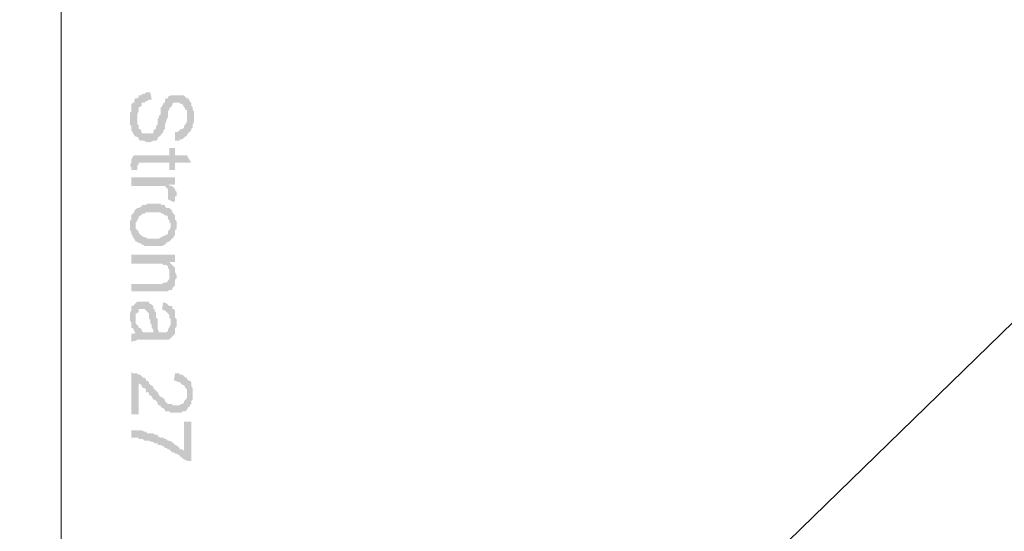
# Model space of a CAD drawing. Header units: inches. Extents: x -5286 to 1958, y -185 to 1019.
# Tile 6 of 62: x -5062 to -4987, y 142 to 181. Entities that reach past the tile are written whole.
import ezdxf

# ---------------------------------------------------------------- set-up
doc = ezdxf.new("R2010")
doc.units = ezdxf.units.IN
doc.header["$MEASUREMENT"] = 0
doc.layers.add('SCHEMAT', color=7, linetype='CONTINUOUS', lineweight=9)

msp = doc.modelspace()

# ---------------------------------------------------------------- hatches: boundary and pattern name
at = {"layer": 'SCHEMAT', "linetype": 'Continuous'}
for points in [[(-5048.275, 173.112), (-5048.275, 173.556), (-5048.386, 173.667), (-5048.386, 173.889), (-5048.497, 174), (-5048.497, 174.223), (-5048.608, 174.334), (-5048.719, 174.556), (-5048.83, 174.556), (-5048.941, 174.667), (-5049.052, 174.778), (-5049.164, 174.778), (-5049.386, 174.778), (-5049.83, 174.778), (-5049.941, 174.778), (-5050.052, 174.778), (-5050.275, 174.667), (-5050.275, 174.556), (-5050.386, 174.556), (-5050.497, 174.445), (-5050.497, 174.223), (-5050.608, 174.223), (-5050.608, 174.112), (-5050.719, 174), (-5050.719, 173.889), (-5050.83, 173.889), (-5050.83, 173.667), (-5050.83, 173.556), (-5050.83, 173.334), (-5050.941, 173.223), (-5050.941, 173.112), (-5051.052, 173), (-5051.052, 172.778), (-5051.052, 172.667), (-5051.052, 172.556), (-5051.164, 172.445), (-5051.164, 172.223), (-5051.275, 172.223), (-5051.386, 172), (-5051.386, 171.889), (-5051.608, 171.889), (-5051.941, 171.889), (-5052.164, 171.889), (-5052.275, 171.889), (-5052.275, 172), (-5052.386, 172.223), (-5052.497, 172.223), (-5052.497, 172.445), (-5052.497, 172.556), (-5052.608, 172.556), (-5052.608, 174.556), (-5052.719, 174.556), (-5052.83, 174.445), (-5052.83, 174.223), (-5052.941, 174.223), (-5053.052, 174.112), (-5053.052, 173.889), (-5053.052, 173.778), (-5053.052, 173.556), (-5053.164, 173.445), (-5053.164, 173), (-5053.164, 172.556), (-5053.052, 172.445), (-5053.052, 172.334), (-5053.052, 172.223), (-5053.052, 172.112), (-5052.941, 172), (-5052.941, 171.889), (-5052.83, 171.778), (-5052.83, 171.667), (-5052.719, 171.667), (-5052.497, 171.556), (-5052.497, 171.445), (-5052.386, 171.334), (-5052.275, 171.334), (-5052.164, 171.334), (-5052.052, 171.334), (-5051.941, 171.223), (-5051.608, 171.223), (-5051.386, 171.334), (-5051.164, 171.334), (-5051.052, 171.445), (-5051.052, 171.556), (-5050.941, 171.667), (-5050.83, 171.667), (-5050.83, 171.778), (-5050.719, 171.889), (-5050.608, 172), (-5050.608, 172.112), (-5050.497, 172.223), (-5050.497, 172.334), (-5050.497, 172.556), (-5050.386, 172.778), (-5050.386, 172.889), (-5050.275, 173.112), (-5050.275, 173.223), (-5050.275, 173.334), (-5050.275, 173.556), (-5050.164, 173.667), (-5050.164, 173.778), (-5050.052, 173.889), (-5049.941, 174), (-5049.941, 174.112), (-5049.83, 174.223), (-5049.719, 174.223), (-5049.608, 174.223), (-5049.497, 174.223), (-5049.386, 174.223), (-5049.275, 174.112), (-5049.164, 174.112), (-5049.052, 173.889), (-5048.941, 173.778), (-5048.941, 173.667), (-5048.83, 173.667), (-5048.83, 171.667), (-5048.83, 171.778), (-5048.719, 171.889), (-5048.608, 172), (-5048.497, 172.112), (-5048.497, 172.223), (-5048.386, 172.334), (-5048.386, 172.556), (-5048.275, 172.778), (-5048.275, 173)], [(-5051.497, 174.445), (-5051.608, 175), (-5051.941, 175), (-5052.052, 174.889), (-5052.275, 174.889), (-5052.275, 174.778), (-5052.497, 174.778), (-5052.497, 174.667), (-5052.608, 174.556), (-5052.608, 173), (-5052.608, 173.334), (-5052.497, 173.556), (-5052.497, 173.667), (-5052.497, 173.778), (-5052.497, 173.889), (-5052.386, 173.889), (-5052.275, 174), (-5052.275, 174.223), (-5052.164, 174.223), (-5052.052, 174.223), (-5051.941, 174.334), (-5051.83, 174.334), (-5051.719, 174.445)], [(-5048.83, 171.667), (-5048.83, 173.112), (-5048.83, 172.778), (-5048.941, 172.556), (-5049.052, 172.445), (-5049.052, 172.334), (-5049.164, 172.223), (-5049.275, 172.223), (-5049.386, 172.112), (-5049.497, 172), (-5049.719, 172), (-5049.719, 171.334), (-5049.386, 171.334), (-5049.386, 171.445), (-5049.164, 171.445), (-5049.052, 171.556), (-5048.941, 171.667)], [(-5048.497, 169.667), (-5048.83, 170.223), (-5049.719, 170.223), (-5049.719, 170.778), (-5050.164, 170.778), (-5050.164, 170.223), (-5052.608, 170.223), (-5052.608, 169.334), (-5052.608, 169.445), (-5052.497, 169.556), (-5052.497, 169.667), (-5050.164, 169.667), (-5050.164, 169.112), (-5049.719, 169.112), (-5049.719, 169.667)], [(-5052.608, 169.112), (-5052.608, 170.223), (-5052.719, 170.223), (-5052.83, 170.223), (-5052.941, 170.112), (-5053.052, 169.889), (-5053.052, 169.667), (-5053.164, 169.445), (-5053.052, 169.334), (-5053.052, 169.112)], [(-5049.719, 168), (-5049.719, 168.556), (-5053.052, 168.556), (-5053.052, 167.889), (-5050.83, 167.889), (-5050.608, 167.889), (-5050.497, 167.889), (-5050.386, 167.778), (-5050.275, 167.667), (-5050.275, 167.556), (-5050.275, 167.334), (-5050.275, 168)], [(-5049.608, 167.334), (-5049.608, 167.445), (-5049.719, 167.556), (-5049.719, 167.667), (-5049.83, 167.778), (-5049.941, 167.889), (-5050.052, 167.889), (-5050.275, 168), (-5050.275, 167.334), (-5050.275, 167.112), (-5050.275, 167), (-5050.275, 166.889), (-5049.83, 166.667), (-5049.719, 166.778), (-5049.719, 166.889), (-5049.719, 167.112), (-5049.608, 167.112)], [(-5050.052, 166.112), (-5050.164, 166.223), (-5050.275, 166.223), (-5050.386, 166.223), (-5050.497, 166.334), (-5050.497, 166.445), (-5050.719, 166.445), (-5050.83, 166.556), (-5051.83, 166.556), (-5051.941, 166.445), (-5052.275, 166.445), (-5052.275, 166.334), (-5052.497, 166.223), (-5052.608, 166.223), (-5052.719, 166.112), (-5052.719, 164.889), (-5052.719, 165.112), (-5052.608, 165.223), (-5052.608, 165.334), (-5052.497, 165.445), (-5052.497, 165.556), (-5052.386, 165.667), (-5052.275, 165.667), (-5052.275, 165.778), (-5052.052, 165.778), (-5051.941, 165.889), (-5051.83, 165.889), (-5051.719, 165.889), (-5051.052, 165.889), (-5050.941, 165.889), (-5050.83, 165.889), (-5050.719, 165.778), (-5050.608, 165.778), (-5050.497, 165.667), (-5050.386, 165.667), (-5050.275, 165.556), (-5050.275, 165.334), (-5050.164, 165.334), (-5050.164, 165.112), (-5050.052, 165.112), (-5050.052, 164.889)], [(-5049.608, 164.889), (-5049.608, 165.223), (-5049.719, 165.334), (-5049.719, 165.445), (-5049.719, 165.556), (-5049.719, 165.667), (-5049.83, 165.778), (-5049.941, 165.889), (-5049.941, 166), (-5050.052, 166.112), (-5050.052, 164.889), (-5050.052, 164.778), (-5050.164, 164.556), (-5050.275, 164.445), (-5050.275, 164.223), (-5050.386, 164.223), (-5050.497, 164.112), (-5050.608, 164.112), (-5050.719, 164), (-5050.83, 164), (-5050.941, 163.889), (-5051.83, 163.889), (-5051.941, 164), (-5052.052, 164), (-5052.275, 164.112), (-5052.386, 164.223), (-5052.497, 164.334), (-5052.497, 164.445), (-5052.608, 164.556), (-5052.719, 164.667), (-5052.719, 166.112), (-5052.83, 166), (-5052.83, 165.889), (-5052.941, 165.778), (-5053.052, 165.667), (-5053.052, 165.556), (-5053.052, 165.334), (-5053.164, 165.223), (-5053.164, 164.556), (-5053.052, 164.445), (-5053.052, 164.334), (-5053.052, 164.223), (-5052.941, 164.112), (-5052.941, 164), (-5052.83, 163.889), (-5052.719, 163.667), (-5052.608, 163.667), (-5052.497, 163.556), (-5052.386, 163.556), (-5052.275, 163.445), (-5052.164, 163.445), (-5052.052, 163.334), (-5051.83, 163.334), (-5051.719, 163.334), (-5051.052, 163.334), (-5050.941, 163.334), (-5050.719, 163.334), (-5050.497, 163.445), (-5050.386, 163.556), (-5050.275, 163.667), (-5050.164, 163.667), (-5050.052, 163.778), (-5049.941, 163.889), (-5049.83, 164), (-5049.719, 164.223), (-5049.719, 164.445), (-5049.719, 164.556), (-5049.608, 164.667), (-5049.608, 164.778)], [(-5049.719, 162.112), (-5049.719, 162.667), (-5053.052, 162.667), (-5053.052, 162), (-5050.719, 162), (-5050.608, 161.889), (-5050.497, 161.889), (-5050.386, 161.889), (-5050.275, 161.778), (-5050.275, 161.667), (-5050.164, 161.556), (-5050.164, 162.112)], [(-5049.608, 161), (-5049.608, 161.112), (-5049.719, 161.334), (-5049.719, 161.556), (-5049.719, 161.667), (-5049.83, 161.778), (-5049.941, 161.889), (-5050.052, 162), (-5050.164, 161.112), (-5050.164, 160.778), (-5050.275, 160.778), (-5050.275, 160.667), (-5050.386, 160.556), (-5050.497, 160.556), (-5050.608, 160.556), (-5050.719, 160.445), (-5053.052, 160.445), (-5053.052, 159.889), (-5050.386, 159.889), (-5050.275, 159.889), (-5050.164, 160), (-5049.941, 160), (-5049.941, 160.112), (-5049.83, 160.223), (-5049.719, 160.334), (-5049.719, 160.445), (-5049.719, 160.556), (-5049.719, 160.778), (-5049.608, 160.889)], [(-5050.052, 162), (-5050.164, 162.112), (-5050.164, 161.112)], [(-5051.386, 158.556), (-5051.386, 158.778), (-5051.497, 158.889), (-5051.719, 159), (-5051.719, 159.112), (-5051.83, 159.112), (-5051.941, 159.112), (-5052.497, 159.112), (-5052.608, 159.112), (-5052.719, 159), (-5052.83, 158.889), (-5052.941, 158.778), (-5053.052, 158.778), (-5053.052, 158.667), (-5053.052, 158.556), (-5053.052, 158.445), (-5053.164, 158.223), (-5053.164, 157.667), (-5053.052, 157.556), (-5053.052, 157.334), (-5053.052, 157.112), (-5052.941, 157.112), (-5052.83, 156.889), (-5052.83, 156.778), (-5052.719, 157.889), (-5052.719, 158.223), (-5052.608, 158.223), (-5052.497, 158.334), (-5052.497, 158.445), (-5052.497, 158.556), (-5052.052, 158.556), (-5051.941, 158.445), (-5051.83, 158.334), (-5051.719, 158.223), (-5051.719, 158.112), (-5051.719, 157.889), (-5051.608, 157.667), (-5051.608, 157.445), (-5051.497, 157.334), (-5051.497, 157.112), (-5051.386, 157), (-5051.386, 156.778)], [(-5049.608, 157.445), (-5049.608, 157.778), (-5049.719, 157.889), (-5049.719, 158.223), (-5049.719, 158.445), (-5049.83, 158.556), (-5049.941, 158.556), (-5049.941, 158.778), (-5050.052, 158.778), (-5050.052, 157.334), (-5050.164, 157.223), (-5050.164, 157.112), (-5050.275, 157), (-5050.275, 156.889), (-5050.386, 156.778), (-5050.497, 156.778), (-5050.608, 156.778), (-5050.941, 156.778), (-5051.052, 157), (-5051.052, 157.223), (-5051.052, 157.334), (-5051.052, 157.778), (-5051.164, 157.889), (-5051.164, 158.334), (-5051.275, 158.334), (-5051.275, 158.556), (-5051.386, 158.556), (-5051.386, 156.778), (-5051.83, 156.778), (-5051.941, 156.778), (-5052.164, 156.778), (-5052.275, 156.889), (-5052.275, 157), (-5052.386, 157.112), (-5052.497, 157.112), (-5052.497, 157.223), (-5052.608, 157.334), (-5052.719, 157.445), (-5052.719, 156.778), (-5052.83, 156.667), (-5053.052, 156.667), (-5053.052, 156.556), (-5053.052, 156), (-5052.941, 156.112), (-5052.719, 156.112), (-5052.608, 156.223), (-5050.275, 156.223), (-5050.164, 156.223), (-5050.052, 156.334), (-5049.941, 156.445), (-5049.83, 156.556), (-5049.719, 156.667), (-5049.719, 156.778), (-5049.719, 157.112), (-5049.608, 157.223), (-5049.608, 157.334)], [(-5050.052, 158.778), (-5050.164, 158.778), (-5050.275, 158.889), (-5050.386, 159), (-5050.497, 159), (-5050.608, 159.112), (-5050.719, 158.556), (-5050.608, 158.445), (-5050.497, 158.445), (-5050.386, 158.334), (-5050.275, 158.223), (-5050.164, 158.112), (-5050.164, 157.889), (-5050.052, 157.778), (-5050.052, 157.667)], [(-5052.719, 157.445), (-5052.719, 157.889), (-5052.83, 156.778), (-5052.719, 156.778)], [(-5048.83, 150.889), (-5048.83, 152.112), (-5048.83, 151.778), (-5048.941, 151.667), (-5049.052, 151.556), (-5049.052, 151.445), (-5049.164, 151.334), (-5049.275, 151.334), (-5049.386, 151.223), (-5049.941, 151.223), (-5049.941, 151.334), (-5050.164, 151.334), (-5050.275, 151.334), (-5050.386, 151.445), (-5050.497, 151.556), (-5050.497, 151.667), (-5050.608, 151.778), (-5050.83, 151.889), (-5050.941, 152), (-5051.052, 152.223), (-5051.275, 152.445), (-5051.386, 152.556), (-5051.386, 152.667), (-5051.608, 152.778), (-5051.719, 152.889), (-5051.719, 153), (-5051.83, 153.112), (-5051.941, 153.112), (-5051.941, 153.223), (-5052.052, 153.334), (-5052.164, 153.334), (-5052.275, 153.445), (-5052.386, 153.556), (-5052.497, 153.556), (-5052.608, 153.667), (-5052.719, 153.667), (-5052.941, 153.667), (-5053.052, 153.778), (-5053.052, 150.556), (-5052.497, 150.556), (-5052.497, 152.889), (-5052.275, 152.778), (-5052.275, 152.667), (-5052.164, 152.556), (-5052.052, 152.556), (-5051.941, 152.445), (-5051.941, 152.223), (-5051.719, 152.223), (-5051.719, 152), (-5051.608, 152), (-5051.497, 151.889), (-5051.386, 151.667), (-5051.275, 151.667), (-5051.164, 151.556), (-5051.052, 151.445), (-5051.052, 151.334), (-5050.941, 151.223), (-5050.83, 151.223), (-5050.83, 151.112), (-5050.608, 151), (-5050.497, 150.889), (-5050.497, 150.778), (-5050.275, 150.778), (-5050.164, 150.778), (-5050.052, 150.667), (-5049.275, 150.667), (-5049.164, 150.778), (-5049.052, 150.778), (-5048.941, 150.778)], [(-5048.386, 152.112), (-5048.386, 152.556), (-5048.497, 152.667), (-5048.497, 152.778), (-5048.497, 152.889), (-5048.497, 153), (-5048.608, 153.112), (-5048.719, 153.112), (-5048.83, 153.223), (-5048.83, 153.334), (-5048.941, 153.334), (-5049.052, 153.445), (-5049.164, 153.556), (-5049.386, 153.556), (-5049.386, 153.667), (-5049.719, 153.667), (-5049.83, 153.112), (-5049.719, 153.112), (-5049.497, 153), (-5049.386, 153), (-5049.275, 152.889), (-5049.164, 152.778), (-5049.052, 152.778), (-5048.941, 152.556), (-5048.83, 152.445), (-5048.83, 150.889), (-5048.719, 151.112), (-5048.608, 151.112), (-5048.608, 151.223), (-5048.497, 151.334), (-5048.497, 151.445), (-5048.497, 151.556), (-5048.386, 151.667), (-5048.386, 151.889)], [(-5048.497, 147), (-5048.497, 150), (-5049.052, 150), (-5049.052, 147.667), (-5049.052, 147.778), (-5049.164, 147.889), (-5049.386, 147.889), (-5049.386, 148), (-5049.497, 148.112), (-5049.719, 148.223), (-5049.83, 148.334), (-5049.941, 148.445), (-5050.164, 148.556), (-5050.275, 148.556), (-5050.386, 148.667), (-5050.497, 148.667), (-5050.608, 148.778), (-5050.83, 148.778), (-5051.052, 148.889), (-5051.052, 149), (-5051.275, 149), (-5051.386, 149.112), (-5051.497, 149.112), (-5051.719, 149.112), (-5051.83, 149.112), (-5051.941, 149.223), (-5052.052, 149.223), (-5052.275, 149.334), (-5052.608, 149.334), (-5052.83, 149.334), (-5053.052, 149.334), (-5053.052, 148.778), (-5052.497, 148.778), (-5052.497, 148.667), (-5052.164, 148.667), (-5052.052, 148.556), (-5051.83, 148.556), (-5051.719, 148.556), (-5051.497, 148.445), (-5051.386, 148.445), (-5051.275, 148.334), (-5051.052, 148.334), (-5051.052, 148.223), (-5050.83, 148.223), (-5050.608, 148.112), (-5050.497, 148), (-5050.386, 148), (-5050.275, 147.889), (-5050.164, 147.889), (-5050.052, 147.778), (-5049.941, 147.667), (-5049.83, 147.667), (-5049.719, 147.556), (-5049.608, 147.556), (-5049.386, 147.445), (-5049.386, 147.334), (-5049.275, 147.334), (-5049.164, 147.223), (-5049.052, 147.112), (-5048.941, 147.112), (-5048.83, 147)]]:
    msp.add_hatch(color=0, dxfattribs=at).paths.add_polyline_path(points)

# ---------------------------------------------------------------- linework, layer by layer
msp.add_lwpolyline([(-5286.177, 693.991), (-4496.239, -43.81), (-4099.285, 1019.258), (-5254.421, -103.311)], dxfattribs=at)
at = {"layer": 'SCHEMAT', "color": 0, "linetype": 'Continuous'}
msp.add_lwpolyline([(-4509.275, 97.334), (-4509.275, 453.334), (-5058.386, 453.334), (-5058.386, 97.334), (-4509.275, 97.334)], dxfattribs=at)

doc.saveas('drawing.dxf')
